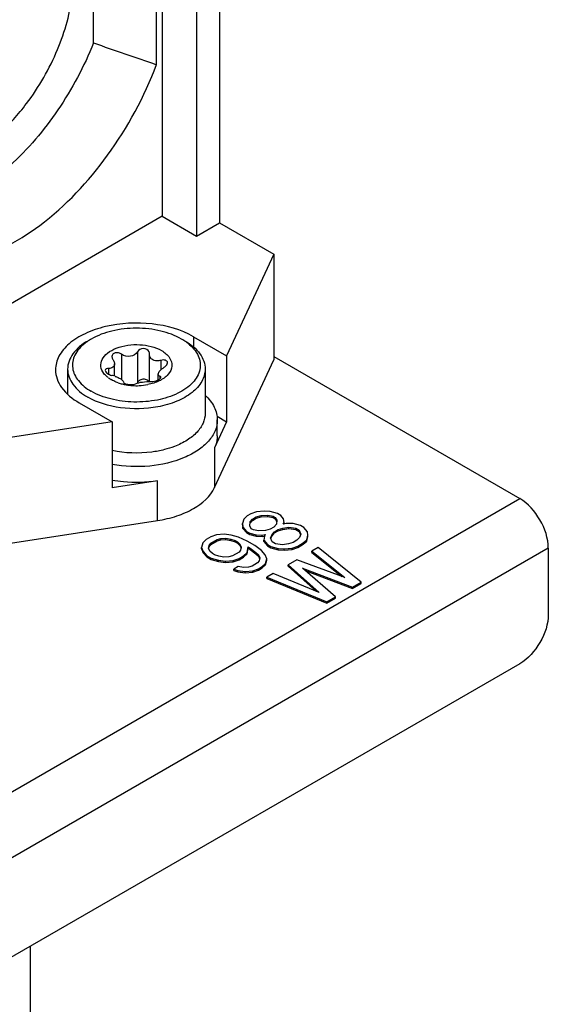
# Model space of a CAD drawing. Header units: inches. Extents: x 0 to 117, y 0 to 83.
# Tile 61 of 77: x 110.68 to 111.96, y 25.79 to 28.19. Entities that reach past the tile are written whole.
import ezdxf

# ---------------------------------------------------------------- set-up
doc = ezdxf.new("R2010")
doc.units = ezdxf.units.IN
doc.header["$LTSCALE"] = 6.431102
doc.header["$MEASUREMENT"] = 0
doc.layers.get('0').update_dxf_attribs({"linetype": 'CONTINUOUS'})
doc.layers.add('02___PRT_ALL_AXES', color=7, linetype='CONTINUOUS')

msp = doc.modelspace()

# ---------------------------------------------------------------- linework, layer by layer
at = {"color": 7, "linetype": 'CONTINUOUS'}
for p, q in [((111.1632, 29.1386), (111.1632, 27.6921)), ((111.1075, 28.6565), (111.1075, 27.6599)), ((111.024, 28.6082), (111.024, 27.7082)), ((111.0101, 28.0769), (111.0101, 28.6002)), ((110.857, 28.1299), (110.857, 28.5118)), ((111.024, 27.7082), (110.3976, 27.3465)), ((111.024, 27.7082), (111.1075, 27.6599)), ((111.1075, 27.6599), (111.1632, 27.6921)), ((111.1632, 27.6921), (111.2956, 27.6156)), ((111.2956, 27.6156), (111.1809, 27.3684)), ((111.2956, 27.6156), (111.2956, 27.3585)), ((111.1006, 27.4148), (111.1809, 27.3684)), ((111.1809, 27.3684), (111.1809, 27.2077)), ((111.2956, 27.3665), (111.894, 27.0211)), ((111.1515, 27.0479), (111.2956, 27.3585)), ((110.8222, 27.2541), (110.9025, 27.2077)), ((110.9025, 27.2077), (110.4744, 27.1415)), ((110.9025, 27.2077), (110.9025, 27.047)), ((111.1582, 27.1737), (111.1582, 27.2124)), ((102.7072, 21.7171), (111.894, 27.0211)), ((111.2309, 26.979), (111.2224, 26.971)), ((111.2397, 26.9841), (111.2309, 26.979)), ((111.2535, 26.9889), (111.2397, 26.9841)), ((111.2531, 26.9764), (111.2646, 26.98)), ((111.2726, 26.9907), (111.2535, 26.9889)), ((111.2646, 26.98), (111.2815, 26.9805)), ((111.2646, 26.9768), (111.2646, 26.98)), ((111.2872, 26.99), (111.2726, 26.9907)), ((111.2815, 26.9805), (111.2939, 26.9784)), ((111.2815, 26.9773), (111.2815, 26.9805)), ((111.305, 26.9848), (111.2872, 26.99)), ((111.2939, 26.9784), (111.2992, 26.9753)), ((111.2939, 26.9752), (111.2939, 26.9784)), ((111.313, 26.9802), (111.305, 26.9848)), ((111.3192, 26.9715), (111.313, 26.9802)), ((110.4744, 26.8843), (111.0123, 26.9675)), ((111.2224, 26.971), (111.2193, 26.96)), ((111.2193, 26.9568), (111.2193, 26.96)), ((111.2193, 26.96), (111.2207, 26.9515)), ((111.2193, 26.9568), (111.2207, 26.9483)), ((111.2371, 26.9549), (111.238, 26.9646)), ((111.2407, 26.9477), (111.2371, 26.9549)), ((111.238, 26.9646), (111.2442, 26.9713)), ((111.238, 26.9614), (111.2442, 26.9681)), ((111.238, 26.9614), (111.238, 26.9646)), ((111.2442, 26.9713), (111.2531, 26.9764)), ((111.2442, 26.9681), (111.2531, 26.9732)), ((111.2442, 26.9681), (111.2442, 26.9713)), ((111.2531, 26.9732), (111.2646, 26.9768)), ((111.2531, 26.9732), (111.2531, 26.9764)), ((111.2646, 26.9768), (111.2815, 26.9773)), ((111.2815, 26.9773), (111.2939, 26.9752)), ((111.2939, 26.9752), (111.2992, 26.9721)), ((111.3019, 26.9584), (111.2957, 26.9518)), ((111.2992, 26.9753), (111.3028, 26.9682)), ((111.2992, 26.9721), (111.2992, 26.9753)), ((111.2992, 26.9721), (111.3026, 26.9654)), ((111.3028, 26.9682), (111.3019, 26.9584)), ((111.3188, 26.9589), (111.3206, 26.963)), ((111.3259, 26.96), (111.3188, 26.9589)), ((111.3206, 26.963), (111.3192, 26.9715)), ((111.3203, 26.9591), (111.3206, 26.9598)), ((111.3206, 26.9598), (111.3206, 26.963)), ((111.3428, 26.9605), (111.3259, 26.96)), ((111.3605, 26.9553), (111.3428, 26.9605)), ((111.3685, 26.9507), (111.3605, 26.9553)), ((111.1559, 26.9326), (111.1421, 26.9277)), ((111.175, 26.9344), (111.1559, 26.9326)), ((111.1923, 26.9321), (111.175, 26.9344)), ((111.2101, 26.9269), (111.1923, 26.9321)), ((111.2207, 26.9515), (111.2296, 26.9413)), ((111.2207, 26.9483), (111.2207, 26.9515)), ((111.2207, 26.9483), (111.2296, 26.9381)), ((111.2296, 26.9413), (111.2376, 26.9367)), ((111.2296, 26.9381), (111.2296, 26.9413)), ((111.2296, 26.9381), (111.2376, 26.9334)), ((111.2376, 26.9367), (111.2527, 26.9331)), ((111.2376, 26.9334), (111.2376, 26.9367)), ((111.2376, 26.9334), (111.2527, 26.9299)), ((111.246, 26.9446), (111.2407, 26.9477)), ((111.2584, 26.9426), (111.246, 26.9446)), ((111.2527, 26.9331), (111.2673, 26.9323)), ((111.2527, 26.9299), (111.2527, 26.9331)), ((111.2753, 26.9431), (111.2584, 26.9426)), ((111.2673, 26.9323), (111.2744, 26.9333)), ((111.2673, 26.9291), (111.2673, 26.9323)), ((111.2744, 26.9333), (111.2727, 26.9292)), ((111.2868, 26.9466), (111.2753, 26.9431)), ((111.2957, 26.9518), (111.2868, 26.9466)), ((111.2878, 26.9256), (111.2913, 26.9338)), ((111.2884, 26.924), (111.2913, 26.9306)), ((111.2913, 26.9338), (111.2975, 26.9405)), ((111.2913, 26.9306), (111.2975, 26.9373)), ((111.2913, 26.9306), (111.2913, 26.9338)), ((111.2975, 26.9405), (111.3064, 26.9456)), ((111.2975, 26.9373), (111.3064, 26.9424)), ((111.2975, 26.9373), (111.2975, 26.9405)), ((111.3064, 26.9456), (111.3179, 26.9492)), ((111.3064, 26.9424), (111.3179, 26.946)), ((111.3064, 26.9424), (111.3064, 26.9456)), ((111.3179, 26.9492), (111.3321, 26.9512)), ((111.3179, 26.946), (111.3179, 26.9492)), ((111.3179, 26.946), (111.3321, 26.948)), ((111.3321, 26.9512), (111.3494, 26.9489)), ((111.3321, 26.948), (111.3321, 26.9512)), ((111.3321, 26.948), (111.3494, 26.9457)), ((111.3494, 26.9489), (111.3574, 26.9443)), ((111.3494, 26.9457), (111.3494, 26.9489)), ((111.3494, 26.9457), (111.3574, 26.9411)), ((111.3574, 26.9443), (111.3614, 26.9343)), ((111.3574, 26.9411), (111.3574, 26.9443)), ((111.3574, 26.9411), (111.3608, 26.9328)), ((111.3614, 26.9343), (111.3579, 26.9261)), ((111.3774, 26.9405), (111.3685, 26.9507)), ((111.3757, 26.921), (111.3788, 26.932)), ((111.3788, 26.932), (111.3774, 26.9405)), ((111.3788, 26.9288), (111.3788, 26.932)), ((111.1226, 26.9134), (111.1195, 26.9024)), ((111.131, 26.9213), (111.1226, 26.9134)), ((111.1421, 26.9277), (111.131, 26.9213)), ((111.1368, 26.9), (111.1382, 26.907)), ((111.1382, 26.907), (111.1422, 26.9123)), ((111.1382, 26.9038), (111.1422, 26.9091)), ((111.1422, 26.9123), (111.1577, 26.9213)), ((111.1422, 26.9091), (111.1577, 26.9181)), ((111.1422, 26.9091), (111.1422, 26.9123)), ((111.1577, 26.9213), (111.167, 26.9236)), ((111.1577, 26.9181), (111.1577, 26.9213)), ((111.1577, 26.9181), (111.167, 26.9204)), ((111.167, 26.9236), (111.179, 26.9244)), ((111.167, 26.9204), (111.167, 26.9236)), ((111.167, 26.9204), (111.179, 26.9212)), ((111.179, 26.9244), (111.1914, 26.9223)), ((111.179, 26.9212), (111.179, 26.9244)), ((111.179, 26.9212), (111.1914, 26.9191)), ((111.1914, 26.9223), (111.2016, 26.919)), ((111.1914, 26.9191), (111.1914, 26.9223)), ((111.1914, 26.9191), (111.2016, 26.9158)), ((111.2016, 26.919), (111.207, 26.9159)), ((111.2016, 26.9158), (111.2016, 26.919)), ((111.2016, 26.9158), (111.207, 26.9127)), ((111.207, 26.9159), (111.2127, 26.91)), ((111.207, 26.9127), (111.207, 26.9159)), ((111.207, 26.9127), (111.2127, 26.9068)), ((111.2309, 26.9174), (111.2101, 26.9269)), ((111.2127, 26.91), (111.2163, 26.9028)), ((111.2127, 26.9068), (111.2127, 26.91)), ((111.2127, 26.9068), (111.2159, 26.9005)), ((111.2496, 26.9067), (111.2309, 26.9174)), ((111.266, 26.8946), (111.2496, 26.9067)), ((111.2527, 26.9299), (111.2673, 26.9291)), ((111.2673, 26.9291), (111.2726, 26.9298)), ((111.2727, 26.9292), (111.2718, 26.9195)), ((111.2718, 26.9195), (111.2807, 26.9092)), ((111.2718, 26.9163), (111.2718, 26.9195)), ((111.2718, 26.9163), (111.2807, 26.906)), ((111.2807, 26.9092), (111.2887, 26.9046)), ((111.2807, 26.906), (111.2807, 26.9092)), ((111.2918, 26.9156), (111.2878, 26.9256)), ((111.2998, 26.911), (111.2918, 26.9156)), ((111.3171, 26.9087), (111.2998, 26.911)), ((111.3313, 26.9107), (111.3171, 26.9087)), ((111.3428, 26.9143), (111.3313, 26.9107)), ((111.3517, 26.9195), (111.3428, 26.9143)), ((111.3579, 26.9261), (111.3517, 26.9195)), ((111.3539, 26.9054), (111.3672, 26.913)), ((111.3539, 26.9021), (111.3672, 26.9098)), ((111.3672, 26.913), (111.3757, 26.921)), ((111.3672, 26.9098), (111.3757, 26.9178)), ((111.3672, 26.9098), (111.3672, 26.913)), ((111.3757, 26.9178), (111.3788, 26.9288)), ((111.3757, 26.9178), (111.3757, 26.921)), ((111.9636, 26.9005), (102.7768, 21.5965)), ((111.1195, 26.9024), (111.1235, 26.8924)), ((111.1195, 26.8991), (111.1195, 26.9024)), ((111.1195, 26.8991), (111.1235, 26.8891)), ((111.1235, 26.8924), (111.1324, 26.8821)), ((111.1235, 26.8891), (111.1235, 26.8924)), ((111.1235, 26.8891), (111.1324, 26.8789)), ((111.1324, 26.8821), (111.1431, 26.876)), ((111.1324, 26.8789), (111.1324, 26.8821)), ((111.1404, 26.8929), (111.1368, 26.9)), ((111.1374, 26.8999), (111.1382, 26.9038)), ((111.1462, 26.887), (111.1404, 26.8929)), ((111.1515, 26.8839), (111.1462, 26.887)), ((111.1617, 26.8806), (111.1515, 26.8839)), ((111.211, 26.8905), (111.1955, 26.8816)), ((111.215, 26.8959), (111.211, 26.8905)), ((111.2163, 26.9028), (111.215, 26.8959)), ((111.2221, 26.8816), (111.2305, 26.8895)), ((111.2221, 26.8783), (111.2305, 26.8863)), ((111.2305, 26.8895), (111.2332, 26.9033)), ((111.2305, 26.8863), (111.2332, 26.9001)), ((111.2305, 26.8863), (111.2305, 26.8895)), ((111.2332, 26.9033), (111.2385, 26.9003)), ((111.2332, 26.9001), (111.2332, 26.9033)), ((111.2332, 26.9001), (111.2385, 26.8971)), ((111.2385, 26.9003), (111.2523, 26.8898)), ((111.2385, 26.8971), (111.2385, 26.9003)), ((111.2385, 26.8971), (111.2523, 26.8865)), ((111.2523, 26.8898), (111.2581, 26.8839)), ((111.2523, 26.8865), (111.2523, 26.8898)), ((111.2523, 26.8865), (111.2581, 26.8806)), ((111.2581, 26.8839), (111.2616, 26.8767)), ((111.2581, 26.8806), (111.2581, 26.8839)), ((111.2749, 26.8844), (111.266, 26.8946)), ((111.2789, 26.8744), (111.2749, 26.8844)), ((111.2807, 26.906), (111.2887, 26.9014)), ((111.2887, 26.9046), (111.3064, 26.8995)), ((111.2887, 26.9014), (111.2887, 26.9046)), ((111.2887, 26.9014), (111.3064, 26.8963)), ((111.3064, 26.8995), (111.3211, 26.8987)), ((111.3064, 26.8963), (111.3064, 26.8995)), ((111.3064, 26.8963), (111.3211, 26.8955)), ((111.3211, 26.8987), (111.3402, 26.9005)), ((111.3211, 26.8955), (111.3211, 26.8987)), ((111.3211, 26.8955), (111.3402, 26.8973)), ((111.3402, 26.9005), (111.3539, 26.9054)), ((111.3402, 26.8973), (111.3539, 26.9021)), ((111.3402, 26.8973), (111.3402, 26.9005)), ((111.3539, 26.9021), (111.3539, 26.9054)), ((111.404, 26.9021), (111.3883, 26.8931)), ((111.3883, 26.8931), (111.4686, 26.8286)), ((111.3883, 26.8899), (111.3883, 26.8931)), ((111.3883, 26.8899), (111.4612, 26.8314)), ((111.5084, 26.8177), (111.404, 26.9021)), ((111.9636, 26.9005), (111.9636, 26.7398)), ((111.1324, 26.8789), (111.1431, 26.8727)), ((111.1431, 26.876), (111.1608, 26.8708)), ((111.1431, 26.8727), (111.1431, 26.876)), ((111.1431, 26.8727), (111.1608, 26.8676)), ((111.1608, 26.8708), (111.1782, 26.8685)), ((111.1608, 26.8676), (111.1608, 26.8708)), ((111.1608, 26.8676), (111.1782, 26.8653)), ((111.1742, 26.8785), (111.1617, 26.8806)), ((111.1861, 26.8793), (111.1742, 26.8785)), ((111.1782, 26.8685), (111.1972, 26.8703)), ((111.1782, 26.8653), (111.1782, 26.8685)), ((111.1782, 26.8653), (111.1972, 26.8671)), ((111.1955, 26.8816), (111.1861, 26.8793)), ((111.1972, 26.8703), (111.211, 26.8752)), ((111.1972, 26.8671), (111.211, 26.8719)), ((111.1972, 26.8671), (111.1972, 26.8703)), ((111.211, 26.8752), (111.2221, 26.8816)), ((111.211, 26.8719), (111.2221, 26.8783)), ((111.211, 26.8719), (111.211, 26.8752)), ((111.2221, 26.8783), (111.2221, 26.8816)), ((111.2563, 26.8644), (111.243, 26.8567)), ((111.2603, 26.8698), (111.2563, 26.8644)), ((111.2581, 26.8806), (111.2612, 26.8744)), ((111.2616, 26.8767), (111.2603, 26.8698)), ((111.2674, 26.8554), (111.2758, 26.8633)), ((111.2674, 26.8522), (111.2758, 26.8601)), ((111.2758, 26.8633), (111.2789, 26.8744)), ((111.2758, 26.8601), (111.2789, 26.8712)), ((111.2758, 26.8601), (111.2758, 26.8633)), ((111.2789, 26.8712), (111.2789, 26.8744)), ((111.3518, 26.872), (111.3309, 26.8599)), ((111.3309, 26.8599), (111.406, 26.7925)), ((111.3309, 26.8567), (111.3309, 26.8599)), ((111.4686, 26.8286), (111.3518, 26.872)), ((111.2093, 26.8557), (111.1982, 26.8493)), ((111.1982, 26.8493), (111.2084, 26.8459)), ((111.1982, 26.8461), (111.1982, 26.8493)), ((111.1982, 26.8461), (111.2084, 26.8427)), ((111.2084, 26.8459), (111.2257, 26.8436)), ((111.2084, 26.8427), (111.2084, 26.8459)), ((111.2084, 26.8427), (111.2257, 26.8404)), ((111.2217, 26.8536), (111.2093, 26.8557)), ((111.2337, 26.8544), (111.2217, 26.8536)), ((111.2257, 26.8436), (111.2448, 26.8454)), ((111.2257, 26.8404), (111.2257, 26.8436)), ((111.2257, 26.8404), (111.2448, 26.8422)), ((111.243, 26.8567), (111.2337, 26.8544)), ((111.2448, 26.8454), (111.2585, 26.8503)), ((111.2448, 26.8422), (111.2585, 26.8471)), ((111.2448, 26.8422), (111.2448, 26.8454)), ((111.2585, 26.8503), (111.2674, 26.8554)), ((111.2585, 26.8471), (111.2674, 26.8522)), ((111.2585, 26.8471), (111.2585, 26.8503)), ((111.2674, 26.8522), (111.2674, 26.8554)), ((111.2944, 26.8388), (111.2787, 26.8298)), ((111.406, 26.7925), (111.2944, 26.8388)), ((111.3309, 26.8567), (111.3993, 26.7952)), ((111.3653, 26.8521), (111.4875, 26.8057)), ((111.4458, 26.7816), (111.3653, 26.8521)), ((111.3718, 26.8464), (111.4875, 26.8025)), ((111.2787, 26.8298), (111.4249, 26.7695)), ((111.2787, 26.8266), (111.2787, 26.8298)), ((111.2787, 26.8266), (111.4249, 26.7663)), ((111.4875, 26.8057), (111.5084, 26.8177)), ((111.4875, 26.8025), (111.5084, 26.8145)), ((111.5084, 26.8145), (111.5084, 26.8177)), ((111.4875, 26.8025), (111.4875, 26.8057)), ((111.4249, 26.7695), (111.4458, 26.7816)), ((111.4249, 26.7663), (111.4458, 26.7784)), ((111.4249, 26.7663), (111.4249, 26.7695)), ((111.4458, 26.7784), (111.4458, 26.7816)), ((111.894, 26.6192), (102.8464, 21.3956)), ((110.7038, 23.8815), (110.7038, 25.9321))]:
    msp.add_line(p, q, dxfattribs=at)
msp.add_arc((122.6038, 61.8127), 35.6724, 250.77389, 251.03414, dxfattribs=at)
for points, knots in [([(110.5577, 27.8568), (110.5833, 27.8716), (110.6198, 27.8995), (110.6634, 27.9437), (110.7162, 28.008), (110.7737, 28.1084), (110.8068, 28.2245), (110.8095, 28.3121), (110.8, 28.3681), (110.7789, 28.4146), (110.7566, 28.4381), (110.7444, 28.4469)], [0, 0, 0, 0, 0.127633, 0.196658, 0.26807, 0.486543, 0.691565, 0.782387, 0.863318, 0.93491, 1, 1, 1, 1]), ([(110.857, 28.1299), (110.8343, 28.0726), (110.7767, 27.9647), (110.6797, 27.85), (110.5916, 27.7795), (110.509, 27.7314), (110.4405, 27.7121), (110.3976, 27.713)], [0, 0, 0, 0, 0.284047, 0.559038, 0.685715, 0.802034, 1, 1, 1, 1]), ([(110.3976, 27.6182), (110.4193, 27.6064), (110.4704, 27.5912), (110.5542, 27.5974), (110.6424, 27.6296), (110.7656, 27.7073), (110.9024, 27.854), (110.9807, 27.9987), (111.0101, 28.0769)], [0, 0, 0, 0, 0.088123, 0.18493, 0.295149, 0.419732, 0.701932, 1, 1, 1, 1]), ([(111.1006, 27.4148), (111.0701, 27.4324), (110.9973, 27.4521), (110.9053, 27.4475), (110.8377, 27.4249), (110.7981, 27.4008), (110.7714, 27.3704), (110.7645, 27.3458), (110.7645, 27.3345)], [0, 0, 0, 0, 0.269865, 0.561317, 0.695461, 0.81314, 0.912854, 1, 1, 1, 1]), ([(110.7645, 27.3345), (110.7645, 27.327), (110.7673, 27.3113), (110.7839, 27.2808), (110.8059, 27.2635), (110.8222, 27.2541)], [0, 0, 0, 0, 0.218435, 0.452325, 1, 1, 1, 1]), ([(111.0123, 26.9675), (111.0284, 26.97), (111.059, 26.9772), (111.1095, 26.9987), (111.1414, 27.0261), (111.1515, 27.0479)], [0, 0, 0, 0, 0.295032, 0.564531, 1, 1, 1, 1]), ([(111.9636, 26.9005), (111.9636, 26.9244), (111.9473, 26.9715), (111.9146, 27.0091), (111.894, 27.0211)], [0, 0, 0, 0, 0.500001, 1, 1, 1, 1]), ([(111.9636, 26.7398), (111.9636, 26.7159), (111.9473, 26.6688), (111.9146, 26.6312), (111.894, 26.6192)], [0, 0, 0, 0, 0.500002, 1, 1, 1, 1])]:
    msp.add_open_spline(points, degree=3, knots=knots, dxfattribs=at)
at = {"layer": '02___PRT_ALL_AXES', "color": 7, "linetype": 'CONTINUOUS'}
for p, q in [((111.1006, 27.4148), (111.1006, 27.3896)), ((110.9255, 27.3722), (110.9255, 27.3106)), ((110.9638, 27.3781), (110.9638, 27.3026)), ((110.993, 27.373), (110.993, 27.3739)), ((110.993, 27.306), (110.993, 27.373)), ((110.8938, 27.3377), (110.8938, 27.3239)), ((110.9081, 27.319), (110.9081, 27.3488)), ((111.0211, 27.3574), (111.0211, 27.3347)), ((110.794, 27.3361), (110.794, 27.2746)), ((111.0146, 27.3097), (111.0146, 27.3239)), ((111.0186, 27.3184), (111.0186, 27.3122)), ((111.1287, 27.3361), (111.1287, 27.2284)), ((110.9297, 27.3046), (110.9297, 27.3045)), ((111.1576, 27.2212), (111.1809, 27.2077)), ((111.1809, 27.2077), (111.1515, 27.1443)), ((111.1515, 27.1443), (111.1515, 27.0479)), ((111.0123, 27.064), (110.9025, 27.047)), ((111.0123, 26.9675), (111.0123, 27.064))]:
    msp.add_line(p, q, dxfattribs=at)
for centre, radius, start, end in [((111.0038, 27.292), 0.1353, 54.5791, 60.0705), ((111.0131, 27.3052), 0.1191, 51.5534, 54.527), ((110.9821, 27.3739), 0.0109, 19.009, 24.0194), ((110.9352, 27.372), 0.0709, 233.4953, 236.9529), ((110.8773, 27.2245), 0.0993, 75.0812, 75.7869), ((110.8778, 27.2263), 0.0975, 71.0554, 75.1037), ((110.939, 27.3778), 0.0779, 236.9462, 240.0222), ((110.9547, 27.4124), 0.116, 250.9613, 253.3864), ((110.9567, 27.419), 0.1228, 253.384, 255.7102), ((110.959, 27.4282), 0.1323, 255.7345, 260.1674), ((110.9609, 27.4395), 0.1438, 260.1771, 266.4641), ((110.9614, 27.4454), 0.1497, 266.4329, 272.5539), ((110.9371, 27.3161), 0.0299, 331.6407, 333.1262), ((110.9618, 27.4393), 0.1435, 272.4887, 280.8774), ((110.9801, 27.2991), 0.0128, 33.0614, 38.5874)]:
    msp.add_arc(centre, radius, start, end, dxfattribs=at)
for points, knots in [([(111.0713, 27.4092), (111.0557, 27.4182), (111.0194, 27.4314), (110.9614, 27.4377), (110.9033, 27.4314), (110.867, 27.4182), (110.8514, 27.4092)], [0, 0, 0, 0, 0.237218, 0.500002, 0.762783, 1, 1, 1, 1]), ([(110.8514, 27.4092), (110.85, 27.4084), (110.8445, 27.4051), (110.8393, 27.4014), (110.8355, 27.3985)], [0, 0, 0, 0, 0.257938, 1, 1, 1, 1]), ([(110.843, 27.4044), (110.8292, 27.3964), (110.8054, 27.3782), (110.794, 27.3491), (110.794, 27.3361)], [0, 0, 0, 0, 0.550749, 1, 1, 1, 1]), ([(110.8355, 27.3985), (110.8259, 27.3908), (110.8095, 27.3733), (110.8027, 27.3376), (110.8195, 27.3043), (110.8397, 27.289), (110.8514, 27.2822)], [0, 0, 0, 0, 0.259262, 0.481996, 0.716267, 1, 1, 1, 1]), ([(111.0872, 27.3985), (111.0973, 27.3904), (111.1105, 27.3758), (111.1174, 27.3521), (111.1164, 27.3284), (111.0986, 27.299), (111.0608, 27.2742), (111.0112, 27.2586), (110.9554, 27.254), (110.9004, 27.261), (110.8662, 27.2737), (110.8514, 27.2822)], [0, 0, 0, 0, 0.104791, 0.15098, 0.196039, 0.293431, 0.413261, 0.555207, 0.709408, 0.862111, 1, 1, 1, 1]), ([(110.8821, 27.3255), (110.8784, 27.3303), (110.873, 27.3418), (110.8769, 27.3611), (110.8915, 27.3769), (110.9219, 27.393), (110.9686, 27.3989), (111.0067, 27.3903), (111.0226, 27.3811)], [0, 0, 0, 0, 0.094267, 0.18448, 0.289301, 0.416258, 0.714346, 1, 1, 1, 1]), ([(110.9921, 27.3783), (110.99, 27.3831), (110.9779, 27.389), (110.9667, 27.3828), (110.9638, 27.3781)], [0, 0, 0, 0, 0.483255, 1, 1, 1, 1]), ([(111.0797, 27.4044), (111.0935, 27.3964), (111.1173, 27.3782), (111.1287, 27.3491), (111.1287, 27.3361)], [0, 0, 0, 0, 0.550747, 1, 1, 1, 1]), ([(110.9255, 27.3722), (110.9232, 27.3737), (110.9181, 27.3759), (110.9102, 27.3762), (110.9035, 27.373), (110.9018, 27.3685), (110.9018, 27.3665)], [0, 0, 0, 0, 0.284856, 0.557587, 0.791124, 1, 1, 1, 1]), ([(110.9638, 27.3781), (110.9603, 27.3724), (110.9465, 27.3641), (110.9316, 27.3681), (110.9255, 27.3722)], [0, 0, 0, 0, 0.4786, 1, 1, 1, 1]), ([(111.001, 27.3589), (110.9986, 27.3603), (110.9943, 27.3644), (110.993, 27.3702), (110.993, 27.373)], [0, 0, 0, 0, 0.502502, 1, 1, 1, 1]), ([(111.0226, 27.3811), (111.0301, 27.3767), (111.0431, 27.3667), (111.0508, 27.3429), (111.0392, 27.3203), (111.0249, 27.3112), (111.0167, 27.3072)], [0, 0, 0, 0, 0.269886, 0.488981, 0.715704, 1, 1, 1, 1]), ([(110.8938, 27.3377), (110.8918, 27.3377), (110.8883, 27.3375), (110.8857, 27.3343), (110.8857, 27.333)], [0, 0, 0, 0, 0.593523, 1, 1, 1, 1]), ([(110.9081, 27.3488), (110.9081, 27.3458), (110.9047, 27.3389), (110.8974, 27.3377), (110.8938, 27.3377)], [0, 0, 0, 0, 0.455709, 1, 1, 1, 1]), ([(110.9041, 27.3598), (110.9047, 27.3589), (110.9068, 27.3556), (110.9081, 27.3517), (110.9081, 27.3488)], [0, 0, 0, 0, 0.277783, 1, 1, 1, 1]), ([(111.0211, 27.3574), (111.0193, 27.3569), (111.0127, 27.3555), (111.0053, 27.3564), (111.001, 27.3589)], [0, 0, 0, 0, 0.270071, 1, 1, 1, 1]), ([(111.0146, 27.3238), (111.0146, 27.3269), (111.0192, 27.3338), (111.0251, 27.3382), (111.0289, 27.3405)], [0, 0, 0, 0, 0.405471, 1, 1, 1, 1]), ([(111.037, 27.3515), (111.037, 27.3528), (111.036, 27.3556), (111.0319, 27.358), (111.0267, 27.3585), (111.023, 27.3579), (111.0211, 27.3574)], [0, 0, 0, 0, 0.199701, 0.420447, 0.690426, 1, 1, 1, 1]), ([(111.0289, 27.3405), (111.0301, 27.3412), (111.0337, 27.3439), (111.037, 27.3483), (111.037, 27.3515)], [0, 0, 0, 0, 0.293521, 1, 1, 1, 1]), ([(110.794, 27.3361), (110.794, 27.323), (110.8054, 27.294), (110.8292, 27.2758), (110.843, 27.2678)], [0, 0, 0, 0, 0.449251, 1, 1, 1, 1]), ([(110.893, 27.315), (110.892, 27.3158), (110.888, 27.3189), (110.8844, 27.3226), (110.8821, 27.3255)], [0, 0, 0, 0, 0.26379, 1, 1, 1, 1]), ([(110.8857, 27.333), (110.8857, 27.3301), (110.8915, 27.3244), (110.8977, 27.3218), (110.9016, 27.3208)], [0, 0, 0, 0, 0.409879, 1, 1, 1, 1]), ([(110.9094, 27.3185), (110.9105, 27.3181), (110.9147, 27.3166), (110.9188, 27.3147), (110.9217, 27.3131)], [0, 0, 0, 0, 0.266066, 1, 1, 1, 1]), ([(110.9972, 27.306), (111.0025, 27.3058), (111.0103, 27.3075), (111.0181, 27.3113), (111.0209, 27.3144), (111.0209, 27.3157)], [0, 0, 0, 0, 0.593033, 0.848854, 1, 1, 1, 1]), ([(111.1287, 27.3361), (111.1287, 27.3258), (111.1219, 27.3033), (111.0961, 27.2762), (111.0585, 27.2555), (111.029, 27.2472), (111.0131, 27.2442)], [0, 0, 0, 0, 0.195624, 0.422609, 0.692734, 1, 1, 1, 1]), ([(111.0209, 27.3157), (111.0209, 27.3166), (111.02, 27.3177), (111.019, 27.3182), (111.0186, 27.3184)], [0, 0, 0, 0, 0.692022, 1, 1, 1, 1]), ([(110.9169, 27.3028), (110.9154, 27.3033), (110.9096, 27.3055), (110.904, 27.3081), (110.9001, 27.3104)], [0, 0, 0, 0, 0.259948, 1, 1, 1, 1]), ([(110.9217, 27.3131), (110.9238, 27.3118), (110.9271, 27.3098), (110.9297, 27.3063), (110.9297, 27.3048)], [0, 0, 0, 0, 0.632432, 1, 1, 1, 1]), ([(110.9297, 27.3045), (110.9297, 27.303), (110.9346, 27.3002), (110.9417, 27.2987), (110.9507, 27.2982), (110.9567, 27.299), (110.9589, 27.3001)], [0, 0, 0, 0, 0.144368, 0.430091, 0.759223, 1, 1, 1, 1]), ([(110.9589, 27.3001), (110.9641, 27.3027), (110.9772, 27.3052), (110.9901, 27.3063), (110.9972, 27.306)], [0, 0, 0, 0, 0.450918, 1, 1, 1, 1]), ([(110.9686, 27.3084), (110.9712, 27.3105), (110.9777, 27.3131), (110.9847, 27.3115), (110.9873, 27.3096)], [0, 0, 0, 0, 0.50871, 1, 1, 1, 1]), ([(111.0131, 27.2442), (110.9833, 27.2386), (110.9244, 27.2374), (110.8671, 27.2539), (110.843, 27.2678)], [0, 0, 0, 0, 0.521528, 1, 1, 1, 1]), ([(111.1287, 27.2722), (111.1375, 27.264), (111.1523, 27.246), (111.1582, 27.2231), (111.1582, 27.2124)], [0, 0, 0, 0, 0.530563, 1, 1, 1, 1]), ([(111.1287, 27.2284), (111.1287, 27.2204), (111.1248, 27.2033), (111.1089, 27.1808), (111.0845, 27.1616), (111.0647, 27.152), (111.0539, 27.1479)], [0, 0, 0, 0, 0.20731, 0.436642, 0.700348, 1, 1, 1, 1]), ([(111.1582, 27.2124), (111.1582, 27.2034), (111.1541, 27.1845), (111.1372, 27.159), (111.111, 27.137), (111.0639, 27.1123), (110.9925, 27.0963), (110.9324, 27.0985), (110.9025, 27.104)], [0, 0, 0, 0, 0.0879, 0.184354, 0.294436, 0.419185, 0.702115, 1, 1, 1, 1]), ([(111.1582, 27.1737), (111.1582, 27.1662), (111.1564, 27.156), (111.1526, 27.1467), (111.1515, 27.1443)], [0, 0, 0, 0, 0.742296, 1, 1, 1, 1]), ([(111.0294, 27.1401), (111.0193, 27.1375), (110.9775, 27.1296), (110.9338, 27.1312), (110.9025, 27.138)], [0, 0, 0, 0, 0.246213, 1, 1, 1, 1]), ([(111.0123, 27.064), (110.985, 27.0597), (110.9479, 27.0587), (110.9115, 27.0637), (110.9025, 27.0653)], [0, 0, 0, 0, 0.751978, 1, 1, 1, 1])]:
    msp.add_open_spline(points, degree=3, knots=knots, dxfattribs=at)
for points in [[(110.9018, 27.3665), (110.9018, 27.3642), (110.9028, 27.3618), (110.9041, 27.3598)], [(110.993, 27.3739), (110.993, 27.3751), (110.9928, 27.3763), (110.9924, 27.3774)], [(111.0156, 27.3207), (111.015, 27.3216), (111.0146, 27.3227), (111.0146, 27.3238)], [(111.0186, 27.3184), (111.0175, 27.3189), (111.0163, 27.3196), (111.0156, 27.3207)], [(110.9638, 27.3026), (110.9649, 27.3048), (110.9666, 27.3069), (110.9686, 27.3084)], [(110.9873, 27.3096), (110.9884, 27.3089), (110.9893, 27.308), (110.9901, 27.3071)], [(111.0035, 27.302), (110.9987, 27.3005), (110.9938, 27.2993), (110.9889, 27.2983)], [(111.0167, 27.3072), (111.0124, 27.3052), (111.008, 27.3035), (111.0035, 27.302)], [(111.0539, 27.1479), (111.0459, 27.1448), (111.0377, 27.1423), (111.0294, 27.1401)]]:
    msp.add_open_spline(points, degree=3, dxfattribs=at)

doc.saveas('drawing.dxf')
